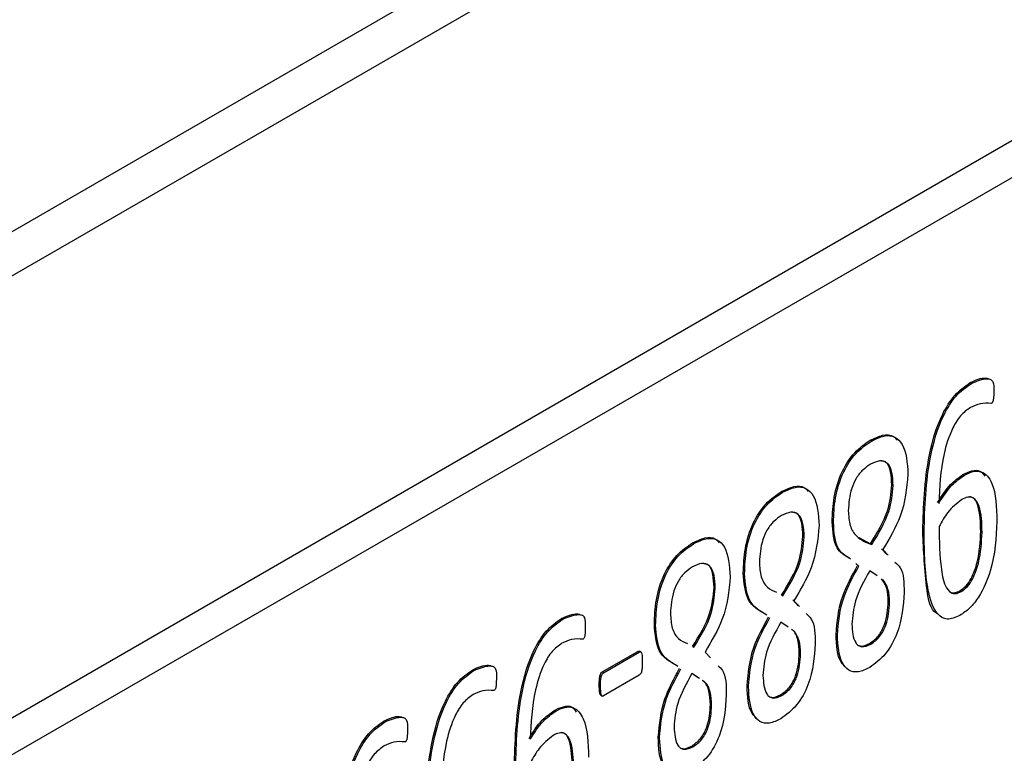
# Model space of a CAD drawing. Header units: inches. Extents: x 0 to 6721, y -3375 to 1330.
# Tile 11 of 196: x 437 to 453, y 923 to 935. Entities that reach past the tile are written whole.
import ezdxf

# ---------------------------------------------------------------- set-up
doc = ezdxf.new("R2010")
doc.units = ezdxf.units.IN
doc.header["$MEASUREMENT"] = 0

msp = doc.modelspace()

# ---------------------------------------------------------------- linework, layer by layer
at = {"color": 7, "linetype": 'Continuous', "lineweight": 25}
for p, q in [((388.405, 902.567), (749.029, 1110.7)), ((745.847, 1109.598), (391.587, 905.138)), ((511.441, 966.227), (394.769, 898.89)), ((511.971, 965.921), (395.299, 898.584)), ((452.715, 928.689), (452.693, 928.701)), ((451.056, 927.731), (451.035, 927.744)), ((452.596, 927.16), (452.574, 927.172)), ((451.393, 927.002), (451.414, 926.99)), ((449.577, 926.878), (449.556, 926.891)), ((450.422, 926.378), (450.401, 926.39)), ((449.914, 926.149), (449.936, 926.137)), ((450.846, 926.129), (451.038, 926.021)), ((451.929, 926.218), (451.907, 926.23)), ((452.871, 926.227), (452.892, 926.214)), ((448.099, 926.025), (448.078, 926.037)), ((451.038, 926.021), (451.059, 926.008)), ((451.222, 925.941), (451.312, 925.846)), ((451.244, 925.929), (451.334, 925.834)), ((450.843, 925.648), (450.792, 925.692)), ((448.944, 925.525), (448.922, 925.537)), ((451.15, 925.491), (451.026, 925.573)), ((448.436, 925.296), (448.457, 925.284)), ((449.559, 925.167), (449.58, 925.155)), ((452.525, 925.241), (452.546, 925.229)), ((449.744, 925.088), (449.834, 924.993)), ((449.765, 925.076), (449.855, 924.981)), ((451.333, 925.06), (451.354, 925.047)), ((445.923, 924.769), (445.902, 924.782)), ((447.465, 924.671), (447.444, 924.684)), ((449.671, 924.637), (449.548, 924.72)), ((450.487, 924.502), (450.466, 924.514)), ((448.081, 924.314), (448.102, 924.302)), ((451.022, 924.366), (451.043, 924.353)), ((446.578, 923.891), (447.172, 924.234)), ((446.599, 923.879), (447.193, 924.222)), ((447.193, 924.222), (447.172, 924.234)), ((447.221, 924.221), (447.195, 924.236)), ((448.287, 924.223), (448.377, 924.128)), ((449.854, 924.206), (449.876, 924.194)), ((444.445, 923.916), (444.424, 923.928)), ((446.599, 923.879), (446.578, 923.891)), ((447.193, 923.836), (446.599, 923.494)), ((448.193, 923.784), (448.069, 923.867)), ((448.172, 923.796), (448.1, 923.845)), ((446.549, 923.657), (446.528, 923.669)), ((449.009, 923.649), (448.987, 923.661)), ((446.553, 923.505), (446.58, 923.489)), ((449.543, 923.512), (449.564, 923.5)), ((448.376, 923.353), (448.397, 923.341)), ((445.804, 923.24), (445.783, 923.252)), ((442.967, 923.063), (442.945, 923.075)), ((447.53, 922.795), (447.509, 922.808)), ((448.065, 922.659), (448.086, 922.647))]:
    msp.add_line(p, q, dxfattribs=at)
for points, knots in [([(452.693, 928.701), (452.786, 928.743), (452.895, 928.793), (452.983, 928.773), (452.996, 928.77)], [0, 0, 0, 0, 0.8472695, 1, 1, 1, 1]), ([(452.715, 928.689), (452.805, 928.727), (452.919, 928.774), (453.037, 928.761), (453.09, 928.703), (453.088, 928.621), (453.087, 928.566)], [0, 0, 0, 0, 0.499258, 0.62483, 0.749124, 1, 1, 1, 1]), ([(451.907, 926.23), (451.919, 926.643), (451.936, 927.263), (452.16, 928.067), (452.428, 928.511), (452.605, 928.638), (452.693, 928.701)], [0, 0, 0, 0, 0.501116, 0.750702, 0.875512, 1, 1, 1, 1]), ([(451.929, 926.218), (451.94, 926.631), (451.958, 927.25), (452.182, 928.055), (452.449, 928.499), (452.626, 928.626), (452.715, 928.689)], [0, 0, 0, 0, 0.501116, 0.750702, 0.875512, 1, 1, 1, 1]), ([(453.087, 928.566), (453.087, 928.531), (453.087, 928.479), (453.081, 928.419), (453.075, 928.391), (453.068, 928.376), (453.059, 928.362), (453.051, 928.357), (453.047, 928.355)], [0, 0, 0, 0, 0.500103, 0.750052, 0.812715, 0.875004, 0.937661, 1, 1, 1, 1]), ([(452.699, 928.289), (452.642, 928.247), (452.528, 928.165), (452.361, 927.879), (452.202, 927.364), (452.185, 926.962), (452.173, 926.694)], [0, 0, 0, 0, 0.124576, 0.249384, 0.499031, 1, 1, 1, 1]), ([(453.047, 928.355), (452.986, 928.36), (452.877, 928.368), (452.753, 928.313), (452.699, 928.289)], [0, 0, 0, 0, 0.560322, 1, 1, 1, 1]), ([(450.401, 926.39), (450.406, 926.523), (450.417, 926.788), (450.536, 927.201), (450.767, 927.562), (450.945, 927.683), (451.035, 927.744)], [0, 0, 0, 0, 0.281172, 0.561028, 0.78018, 1, 1, 1, 1]), ([(451.035, 927.744), (451.104, 927.777), (451.242, 927.843), (451.404, 927.837), (451.462, 927.769), (451.481, 927.747)], [0, 0, 0, 0, 0.400424, 0.799893, 1, 1, 1, 1]), ([(451.056, 927.731), (451.126, 927.766), (451.265, 927.834), (451.45, 927.813), (451.631, 927.628), (451.649, 927.363), (451.661, 927.178)], [0, 0, 0, 0, 0.187192, 0.373937, 0.56092, 1, 1, 1, 1]), ([(450.422, 926.378), (450.427, 926.511), (450.438, 926.776), (450.557, 927.189), (450.789, 927.549), (450.967, 927.671), (451.056, 927.731)], [0, 0, 0, 0, 0.281172, 0.561028, 0.78018, 1, 1, 1, 1]), ([(451.037, 927.344), (450.994, 927.315), (450.908, 927.259), (450.794, 927.113), (450.688, 926.869), (450.677, 926.694), (450.669, 926.571)], [0, 0, 0, 0, 0.187116, 0.373923, 0.561027, 1, 1, 1, 1]), ([(451.414, 926.99), (451.411, 927.064), (451.405, 927.213), (451.334, 927.374), (451.194, 927.42), (451.089, 927.369), (451.037, 927.344)], [0, 0, 0, 0, 0.280937, 0.56059, 0.779914, 1, 1, 1, 1]), ([(451.393, 927.002), (451.389, 927.075), (451.382, 927.221), (451.326, 927.378), (451.247, 927.392), (451.222, 927.397)], [0, 0, 0, 0, 0.411222, 0.820565, 1, 1, 1, 1]), ([(452.574, 927.172), (452.625, 927.196), (452.725, 927.246), (452.866, 927.251), (452.915, 927.18), (452.938, 927.146)], [0, 0, 0, 0, 0.3437988, 0.6867593, 1, 1, 1, 1]), ([(451.661, 927.178), (451.639, 926.945), (451.6, 926.527), (451.353, 926.112), (451.244, 925.929)], [0, 0, 0, 0, 0.558482, 1, 1, 1, 1]), ([(452.152, 926.706), (452.221, 926.815), (452.343, 927.009), (452.504, 927.122), (452.574, 927.172)], [0, 0, 0, 0, 0.560623, 1, 1, 1, 1]), ([(452.173, 926.694), (452.242, 926.803), (452.365, 926.997), (452.525, 927.11), (452.596, 927.16)], [0, 0, 0, 0, 0.560623, 1, 1, 1, 1]), ([(452.596, 927.16), (452.646, 927.185), (452.748, 927.236), (452.931, 927.228), (453.126, 926.976), (453.134, 926.627), (453.14, 926.393)], [0, 0, 0, 0, 0.125442, 0.250579, 0.499358, 1, 1, 1, 1]), ([(449.556, 926.891), (449.625, 926.924), (449.764, 926.99), (449.926, 926.984), (449.984, 926.916), (450.003, 926.894)], [0, 0, 0, 0, 0.400439, 0.799893, 1, 1, 1, 1]), ([(449.577, 926.878), (449.647, 926.912), (449.787, 926.981), (449.972, 926.96), (450.153, 926.774), (450.171, 926.51), (450.183, 926.325)], [0, 0, 0, 0, 0.187199, 0.373937, 0.56092, 1, 1, 1, 1]), ([(451.038, 926.021), (451.149, 926.204), (451.349, 926.533), (451.379, 926.859), (451.393, 927.002)], [0, 0, 0, 0, 0.560346, 1, 1, 1, 1]), ([(451.059, 926.008), (451.171, 926.192), (451.37, 926.52), (451.401, 926.847), (451.414, 926.99)], [0, 0, 0, 0, 0.560346, 1, 1, 1, 1]), ([(448.922, 925.537), (448.928, 925.67), (448.939, 925.935), (449.057, 926.348), (449.289, 926.708), (449.467, 926.83), (449.556, 926.891)], [0, 0, 0, 0, 0.281172, 0.561027, 0.78018, 1, 1, 1, 1]), ([(448.944, 925.525), (448.949, 925.658), (448.96, 925.923), (449.078, 926.336), (449.31, 926.696), (449.488, 926.817), (449.577, 926.878)], [0, 0, 0, 0, 0.281172, 0.561027, 0.78018, 1, 1, 1, 1]), ([(452.555, 926.757), (452.473, 926.692), (452.324, 926.575), (452.223, 926.39), (452.178, 926.308)], [0, 0, 0, 0, 0.5580012, 1, 1, 1, 1]), ([(452.892, 926.214), (452.889, 926.369), (452.885, 926.601), (452.774, 926.79), (452.657, 926.807), (452.589, 926.774), (452.555, 926.757)], [0, 0, 0, 0, 0.501078, 0.749887, 0.874708, 1, 1, 1, 1]), ([(452.871, 926.227), (452.867, 926.377), (452.86, 926.603), (452.767, 926.798), (452.696, 926.802), (452.684, 926.803)], [0, 0, 0, 0, 0.625594, 0.93623, 1, 1, 1, 1]), ([(449.559, 926.491), (449.516, 926.462), (449.429, 926.406), (449.315, 926.26), (449.21, 926.015), (449.198, 925.84), (449.191, 925.718)], [0, 0, 0, 0, 0.187117, 0.373915, 0.561027, 1, 1, 1, 1]), ([(449.936, 926.137), (449.932, 926.211), (449.926, 926.359), (449.855, 926.521), (449.715, 926.567), (449.611, 926.516), (449.559, 926.491)], [0, 0, 0, 0, 0.280937, 0.56059, 0.779914, 1, 1, 1, 1]), ([(449.914, 926.149), (449.911, 926.222), (449.903, 926.368), (449.848, 926.525), (449.768, 926.539), (449.744, 926.543)], [0, 0, 0, 0, 0.4112277, 0.8205762, 1, 1, 1, 1]), ([(450.669, 926.571), (450.674, 926.486), (450.684, 926.314), (450.817, 926.106), (450.967, 926.045), (451.059, 926.008)], [0, 0, 0, 0, 0.279925, 0.559507, 1, 1, 1, 1]), ([(450.183, 926.325), (450.161, 926.091), (450.122, 925.673), (449.874, 925.259), (449.765, 925.076)], [0, 0, 0, 0, 0.558479, 1, 1, 1, 1]), ([(450.682, 925.781), (450.606, 925.828), (450.429, 925.938), (450.411, 926.225), (450.401, 926.39)], [0, 0, 0, 0, 0.427434, 1, 1, 1, 1]), ([(450.704, 925.769), (450.628, 925.816), (450.45, 925.925), (450.432, 926.213), (450.422, 926.378)], [0, 0, 0, 0, 0.427434, 1, 1, 1, 1]), ([(452.178, 926.308), (452.182, 926.065), (452.188, 925.701), (452.265, 925.321), (452.372, 925.2), (452.466, 925.19), (452.519, 925.216), (452.546, 925.229)], [0, 0, 0, 0, 0.500839, 0.750701, 0.875016, 0.937515, 1, 1, 1, 1]), ([(453.14, 926.393), (453.127, 926.123), (453.109, 925.719), (452.888, 925.197), (452.692, 924.943), (452.579, 924.868), (452.523, 924.831)], [0, 0, 0, 0, 0.500079, 0.749517, 0.87469, 1, 1, 1, 1]), ([(448.078, 926.037), (448.147, 926.071), (448.285, 926.137), (448.448, 926.13), (448.505, 926.063), (448.524, 926.04)], [0, 0, 0, 0, 0.400428, 0.7999, 1, 1, 1, 1]), ([(448.099, 926.025), (448.169, 926.059), (448.309, 926.127), (448.494, 926.106), (448.675, 925.921), (448.692, 925.657), (448.705, 925.472)], [0, 0, 0, 0, 0.187193, 0.373938, 0.560917, 1, 1, 1, 1]), ([(449.559, 925.167), (449.671, 925.351), (449.871, 925.679), (449.901, 926.006), (449.914, 926.149)], [0, 0, 0, 0, 0.560347, 1, 1, 1, 1]), ([(449.58, 925.155), (449.692, 925.339), (449.892, 925.667), (449.922, 925.994), (449.936, 926.137)], [0, 0, 0, 0, 0.560347, 1, 1, 1, 1]), ([(452.138, 924.868), (452.136, 924.869), (452.03, 924.927), (451.941, 925.421), (451.921, 925.906), (451.907, 926.23)], [0, 0, 0, 0, 0.004354, 0.335336, 1, 1, 1, 1]), ([(452.523, 924.831), (452.448, 924.8), (452.3, 924.737), (452.093, 924.884), (451.943, 925.375), (451.934, 925.88), (451.929, 926.218)], [0, 0, 0, 0, 0.1241427, 0.2486776, 0.4984392, 1, 1, 1, 1]), ([(452.525, 925.241), (452.56, 925.266), (452.63, 925.316), (452.741, 925.487), (452.852, 925.81), (452.863, 926.06), (452.871, 926.227)], [0, 0, 0, 0, 0.124828, 0.249751, 0.499351, 1, 1, 1, 1]), ([(452.546, 925.229), (452.581, 925.254), (452.652, 925.303), (452.763, 925.475), (452.873, 925.797), (452.885, 926.048), (452.892, 926.214)], [0, 0, 0, 0, 0.124828, 0.249751, 0.499351, 1, 1, 1, 1]), ([(447.444, 924.684), (447.45, 924.817), (447.46, 925.082), (447.579, 925.495), (447.811, 925.855), (447.989, 925.976), (448.078, 926.037)], [0, 0, 0, 0, 0.281171, 0.561023, 0.780175, 1, 1, 1, 1]), ([(447.465, 924.671), (447.471, 924.804), (447.482, 925.07), (447.6, 925.483), (447.832, 925.843), (448.01, 925.964), (448.099, 926.025)], [0, 0, 0, 0, 0.281171, 0.561023, 0.780175, 1, 1, 1, 1]), ([(448.08, 925.637), (448.037, 925.609), (447.951, 925.552), (447.837, 925.406), (447.731, 925.162), (447.72, 924.987), (447.712, 924.865)], [0, 0, 0, 0, 0.187126, 0.373923, 0.561032, 1, 1, 1, 1]), ([(448.457, 925.284), (448.454, 925.358), (448.448, 925.506), (448.377, 925.668), (448.237, 925.714), (448.133, 925.663), (448.08, 925.637)], [0, 0, 0, 0, 0.280936, 0.560589, 0.779914, 1, 1, 1, 1]), ([(448.436, 925.296), (448.432, 925.369), (448.425, 925.514), (448.37, 925.672), (448.29, 925.686), (448.265, 925.69)], [0, 0, 0, 0, 0.411221, 0.820565, 1, 1, 1, 1]), ([(449.191, 925.718), (449.196, 925.633), (449.206, 925.462), (449.311, 925.287), (449.421, 925.239), (449.473, 925.216)], [0, 0, 0, 0, 0.343743, 0.687073, 1, 1, 1, 1]), ([(450.466, 924.514), (450.484, 924.726), (450.517, 925.105), (450.729, 925.49), (450.822, 925.66)], [0, 0, 0, 0, 0.559227, 1, 1, 1, 1]), ([(450.487, 924.502), (450.506, 924.714), (450.539, 925.093), (450.75, 925.478), (450.843, 925.648)], [0, 0, 0, 0, 0.559227, 1, 1, 1, 1]), ([(451.445, 925.717), (451.477, 925.689), (451.592, 925.589), (451.595, 925.371), (451.597, 925.214)], [0, 0, 0, 0, 0.276194, 1, 1, 1, 1]), ([(448.705, 925.472), (448.683, 925.238), (448.643, 924.82), (448.396, 924.406), (448.287, 924.223)], [0, 0, 0, 0, 0.558482, 1, 1, 1, 1]), ([(449.293, 924.851), (449.18, 924.915), (448.962, 925.039), (448.935, 925.375), (448.922, 925.537)], [0, 0, 0, 0, 0.519324, 1, 1, 1, 1]), ([(449.314, 924.838), (449.201, 924.903), (448.984, 925.027), (448.957, 925.363), (448.944, 925.525)], [0, 0, 0, 0, 0.519324, 1, 1, 1, 1]), ([(451.026, 925.573), (450.932, 925.406), (450.765, 925.106), (450.74, 924.815), (450.729, 924.687)], [0, 0, 0, 0, 0.559751, 1, 1, 1, 1]), ([(448.081, 924.314), (448.193, 924.498), (448.392, 924.826), (448.423, 925.153), (448.436, 925.296)], [0, 0, 0, 0, 0.560347, 1, 1, 1, 1]), ([(448.102, 924.302), (448.214, 924.486), (448.414, 924.814), (448.444, 925.14), (448.457, 925.284)], [0, 0, 0, 0, 0.560347, 1, 1, 1, 1]), ([(451.333, 925.06), (451.329, 925.137), (451.323, 925.292), (451.255, 925.391), (451.222, 925.44)], [0, 0, 0, 0, 0.500311, 1, 1, 1, 1]), ([(451.354, 925.047), (451.351, 925.125), (451.344, 925.279), (451.277, 925.379), (451.243, 925.428)], [0, 0, 0, 0, 0.500311, 1, 1, 1, 1]), ([(451.597, 925.214), (451.582, 924.991), (451.56, 924.657), (451.302, 924.169), (451.117, 924.034), (451.025, 923.966)], [0, 0, 0, 0, 0.500192, 0.750279, 1, 1, 1, 1]), ([(452.313, 925.275), (452.332, 925.25), (452.364, 925.208), (452.445, 925.203), (452.498, 925.229), (452.525, 925.241)], [0, 0, 0, 0, 0.398019, 0.699044, 1, 1, 1, 1]), ([(451.022, 924.366), (451.074, 924.402), (451.152, 924.458), (451.23, 924.582), (451.317, 924.779), (451.326, 924.935), (451.333, 925.06)], [0, 0, 0, 0, 0.249363, 0.37504, 0.501013, 1, 1, 1, 1]), ([(451.043, 924.353), (451.095, 924.39), (451.173, 924.445), (451.252, 924.57), (451.338, 924.767), (451.347, 924.923), (451.354, 925.047)], [0, 0, 0, 0, 0.249363, 0.37504, 0.501013, 1, 1, 1, 1]), ([(445.902, 924.782), (445.995, 924.824), (446.104, 924.873), (446.192, 924.853), (446.205, 924.85)], [0, 0, 0, 0, 0.8472695, 1, 1, 1, 1]), ([(445.923, 924.769), (446.014, 924.807), (446.127, 924.854), (446.245, 924.842), (446.299, 924.783), (446.297, 924.701), (446.296, 924.647)], [0, 0, 0, 0, 0.499259, 0.624831, 0.749125, 1, 1, 1, 1]), ([(447.712, 924.865), (447.717, 924.779), (447.728, 924.609), (447.832, 924.434), (447.942, 924.386), (447.994, 924.363)], [0, 0, 0, 0, 0.343746, 0.687072, 1, 1, 1, 1]), ([(448.987, 923.661), (449.006, 923.873), (449.039, 924.252), (449.25, 924.637), (449.343, 924.807)], [0, 0, 0, 0, 0.55923, 1, 1, 1, 1]), ([(449.009, 923.649), (449.027, 923.861), (449.06, 924.239), (449.271, 924.625), (449.365, 924.795)], [0, 0, 0, 0, 0.55923, 1, 1, 1, 1]), ([(449.967, 924.863), (449.998, 924.836), (450.114, 924.736), (450.117, 924.518), (450.119, 924.36)], [0, 0, 0, 0, 0.276193, 1, 1, 1, 1]), ([(445.116, 922.31), (445.128, 922.724), (445.145, 923.343), (445.369, 924.148), (445.636, 924.591), (445.814, 924.718), (445.902, 924.782)], [0, 0, 0, 0, 0.501115, 0.750699, 0.875509, 1, 1, 1, 1]), ([(445.137, 922.298), (445.149, 922.712), (445.166, 923.331), (445.39, 924.136), (445.658, 924.579), (445.835, 924.706), (445.923, 924.769)], [0, 0, 0, 0, 0.501115, 0.750699, 0.875509, 1, 1, 1, 1]), ([(446.296, 924.647), (446.296, 924.612), (446.296, 924.559), (446.29, 924.5), (446.284, 924.471), (446.277, 924.456), (446.268, 924.443), (446.26, 924.438), (446.256, 924.435)], [0, 0, 0, 0, 0.50009, 0.750039, 0.812687, 0.875, 0.93762, 1, 1, 1, 1]), ([(447.814, 923.997), (447.701, 924.062), (447.484, 924.186), (447.457, 924.522), (447.444, 924.684)], [0, 0, 0, 0, 0.519324, 1, 1, 1, 1]), ([(447.836, 923.985), (447.723, 924.05), (447.505, 924.174), (447.478, 924.51), (447.465, 924.671)], [0, 0, 0, 0, 0.519324, 1, 1, 1, 1]), ([(449.548, 924.72), (449.454, 924.552), (449.286, 924.253), (449.261, 923.961), (449.25, 923.833)], [0, 0, 0, 0, 0.559752, 1, 1, 1, 1]), ([(450.729, 924.687), (450.736, 924.57), (450.745, 924.424), (450.834, 924.329), (450.913, 924.298), (450.991, 924.331), (451.043, 924.353)], [0, 0, 0, 0, 0.499146, 0.625034, 0.750767, 1, 1, 1, 1]), ([(449.854, 924.206), (449.85, 924.281), (449.84, 924.431), (449.784, 924.563), (449.73, 924.597), (449.723, 924.601)], [0, 0, 0, 0, 0.465402, 0.930236, 1, 1, 1, 1]), ([(449.876, 924.194), (449.872, 924.271), (449.866, 924.426), (449.798, 924.525), (449.765, 924.575)], [0, 0, 0, 0, 0.500305, 1, 1, 1, 1]), ([(450.619, 923.978), (450.594, 924.002), (450.479, 924.113), (450.472, 924.338), (450.466, 924.514)], [0, 0, 0, 0, 0.215075, 1, 1, 1, 1]), ([(451.025, 923.966), (450.961, 923.935), (450.832, 923.873), (450.669, 923.909), (450.513, 924.09), (450.498, 924.332), (450.487, 924.502)], [0, 0, 0, 0, 0.1868803, 0.3734958, 0.560542, 1, 1, 1, 1]), ([(445.908, 924.369), (445.851, 924.328), (445.737, 924.245), (445.569, 923.959), (445.411, 923.444), (445.393, 923.043), (445.382, 922.774)], [0, 0, 0, 0, 0.124576, 0.249384, 0.499031, 1, 1, 1, 1]), ([(446.256, 924.435), (446.195, 924.44), (446.086, 924.449), (445.962, 924.393), (445.908, 924.369)], [0, 0, 0, 0, 0.560333, 1, 1, 1, 1]), ([(450.119, 924.36), (450.104, 924.138), (450.082, 923.803), (449.823, 923.316), (449.639, 923.181), (449.546, 923.113)], [0, 0, 0, 0, 0.500193, 0.750279, 1, 1, 1, 1]), ([(450.854, 924.331), (450.861, 924.329), (450.906, 924.31), (450.968, 924.34), (451.022, 924.366)], [0, 0, 0, 0, 0.145945, 1, 1, 1, 1]), ([(447.172, 924.234), (447.18, 924.237), (447.19, 924.24), (447.196, 924.234), (447.196, 924.233)], [0, 0, 0, 0, 0.834335, 1, 1, 1, 1]), ([(447.193, 924.222), (447.201, 924.224), (447.217, 924.228), (447.234, 924.205), (447.243, 924.147), (447.244, 924.094), (447.244, 924.058)], [0, 0, 0, 0, 0.1252177, 0.2492494, 0.5005089, 1, 1, 1, 1]), ([(449.543, 923.512), (449.595, 923.549), (449.673, 923.604), (449.752, 923.729), (449.838, 923.926), (449.847, 924.082), (449.854, 924.206)], [0, 0, 0, 0, 0.249362, 0.375049, 0.501014, 1, 1, 1, 1]), ([(449.564, 923.5), (449.616, 923.537), (449.694, 923.592), (449.773, 923.717), (449.859, 923.914), (449.868, 924.07), (449.876, 924.194)], [0, 0, 0, 0, 0.249362, 0.375049, 0.501014, 1, 1, 1, 1]), ([(444.424, 923.928), (444.516, 923.97), (444.626, 924.02), (444.713, 924), (444.727, 923.997)], [0, 0, 0, 0, 0.8472695, 1, 1, 1, 1]), ([(444.445, 923.916), (444.536, 923.954), (444.649, 924.001), (444.767, 923.988), (444.821, 923.93), (444.819, 923.848), (444.817, 923.793)], [0, 0, 0, 0, 0.499256, 0.62484, 0.749125, 1, 1, 1, 1]), ([(447.244, 924.058), (447.244, 924.022), (447.243, 923.967), (447.234, 923.9), (447.216, 923.857), (447.201, 923.843), (447.193, 923.836)], [0, 0, 0, 0, 0.49957, 0.750718, 0.874744, 1, 1, 1, 1]), ([(448.504, 923.993), (448.53, 923.97), (448.638, 923.874), (448.639, 923.666), (448.64, 923.507)], [0, 0, 0, 0, 0.236792, 1, 1, 1, 1]), ([(443.638, 921.457), (443.649, 921.871), (443.667, 922.49), (443.891, 923.295), (444.158, 923.738), (444.335, 923.865), (444.424, 923.928)], [0, 0, 0, 0, 0.501116, 0.750702, 0.875512, 1, 1, 1, 1]), ([(443.659, 921.445), (443.671, 921.858), (443.688, 922.478), (443.912, 923.282), (444.179, 923.726), (444.357, 923.853), (444.445, 923.916)], [0, 0, 0, 0, 0.501116, 0.750702, 0.875512, 1, 1, 1, 1]), ([(446.528, 923.669), (446.528, 923.705), (446.529, 923.759), (446.539, 923.827), (446.555, 923.869), (446.57, 923.884), (446.578, 923.891)], [0, 0, 0, 0, 0.49975, 0.750537, 0.875143, 1, 1, 1, 1]), ([(446.549, 923.657), (446.55, 923.693), (446.55, 923.747), (446.56, 923.815), (446.576, 923.857), (446.591, 923.872), (446.599, 923.879)], [0, 0, 0, 0, 0.49975, 0.750537, 0.875143, 1, 1, 1, 1]), ([(447.509, 922.808), (447.528, 923.02), (447.561, 923.398), (447.772, 923.784), (447.865, 923.954)], [0, 0, 0, 0, 0.559227, 1, 1, 1, 1]), ([(447.53, 922.795), (447.549, 923.007), (447.582, 923.386), (447.793, 923.771), (447.886, 923.941)], [0, 0, 0, 0, 0.559227, 1, 1, 1, 1]), ([(448.069, 923.867), (447.976, 923.699), (447.808, 923.399), (447.783, 923.108), (447.772, 922.98)], [0, 0, 0, 0, 0.559751, 1, 1, 1, 1]), ([(449.25, 923.833), (449.258, 923.717), (449.267, 923.571), (449.355, 923.476), (449.435, 923.444), (449.513, 923.478), (449.564, 923.5)], [0, 0, 0, 0, 0.499146, 0.625042, 0.750766, 1, 1, 1, 1]), ([(444.817, 923.793), (444.817, 923.758), (444.817, 923.706), (444.812, 923.647), (444.805, 923.618), (444.799, 923.603), (444.789, 923.59), (444.782, 923.585), (444.778, 923.582)], [0, 0, 0, 0, 0.500093, 0.750044, 0.812693, 0.875006, 0.937662, 1, 1, 1, 1]), ([(446.556, 923.503), (446.552, 923.508), (446.539, 923.522), (446.531, 923.582), (446.529, 923.634), (446.528, 923.669)], [0, 0, 0, 0, 0.1386589, 0.4258376, 1, 1, 1, 1]), ([(446.599, 923.494), (446.595, 923.492), (446.587, 923.487), (446.574, 923.491), (446.561, 923.512), (446.551, 923.568), (446.55, 923.621), (446.549, 923.657)], [0, 0, 0, 0, 0.062472, 0.125203, 0.249587, 0.499781, 1, 1, 1, 1]), ([(448.376, 923.353), (448.371, 923.428), (448.362, 923.578), (448.305, 923.71), (448.251, 923.743), (448.244, 923.748)], [0, 0, 0, 0, 0.465404, 0.930237, 1, 1, 1, 1]), ([(448.397, 923.341), (448.393, 923.416), (448.383, 923.567), (448.321, 923.704), (448.259, 923.741), (448.245, 923.749)], [0, 0, 0, 0, 0.435585, 0.870635, 1, 1, 1, 1]), ([(449.14, 923.125), (449.116, 923.149), (449.001, 923.26), (448.993, 923.484), (448.987, 923.661)], [0, 0, 0, 0, 0.215076, 1, 1, 1, 1]), ([(449.546, 923.113), (449.482, 923.082), (449.354, 923.02), (449.191, 923.055), (449.035, 923.237), (449.019, 923.479), (449.009, 923.649)], [0, 0, 0, 0, 0.186881, 0.373491, 0.560542, 1, 1, 1, 1]), ([(444.429, 923.516), (444.372, 923.475), (444.259, 923.392), (444.091, 923.106), (443.932, 922.591), (443.915, 922.189), (443.904, 921.921)], [0, 0, 0, 0, 0.124576, 0.249388, 0.499032, 1, 1, 1, 1]), ([(444.778, 923.582), (444.717, 923.587), (444.608, 923.595), (444.484, 923.54), (444.429, 923.516)], [0, 0, 0, 0, 0.560333, 1, 1, 1, 1]), ([(448.64, 923.507), (448.626, 923.284), (448.604, 922.95), (448.345, 922.463), (448.16, 922.327), (448.068, 922.26)], [0, 0, 0, 0, 0.500193, 0.750285, 1, 1, 1, 1]), ([(449.376, 923.478), (449.383, 923.475), (449.428, 923.456), (449.49, 923.487), (449.543, 923.512)], [0, 0, 0, 0, 0.145945, 1, 1, 1, 1]), ([(445.783, 923.252), (445.833, 923.277), (445.934, 923.326), (446.075, 923.331), (446.123, 923.26), (446.146, 923.226)], [0, 0, 0, 0, 0.343784, 0.686747, 1, 1, 1, 1]), ([(445.804, 923.24), (445.855, 923.265), (445.957, 923.316), (446.14, 923.308), (446.334, 923.056), (446.343, 922.707), (446.349, 922.474)], [0, 0, 0, 0, 0.125437, 0.250574, 0.499355, 1, 1, 1, 1]), ([(448.065, 922.659), (448.117, 922.696), (448.195, 922.751), (448.274, 922.876), (448.36, 923.073), (448.369, 923.229), (448.376, 923.353)], [0, 0, 0, 0, 0.24936, 0.375047, 0.501018, 1, 1, 1, 1]), ([(448.086, 922.647), (448.138, 922.684), (448.216, 922.739), (448.295, 922.863), (448.381, 923.06), (448.39, 923.216), (448.397, 923.341)], [0, 0, 0, 0, 0.24936, 0.375047, 0.501018, 1, 1, 1, 1]), ([(442.945, 923.075), (443.038, 923.117), (443.147, 923.167), (443.235, 923.147), (443.248, 923.144)], [0, 0, 0, 0, 0.847248, 1, 1, 1, 1]), ([(445.361, 922.787), (445.429, 922.896), (445.552, 923.09), (445.713, 923.203), (445.783, 923.252)], [0, 0, 0, 0, 0.5606294, 1, 1, 1, 1]), ([(445.382, 922.774), (445.451, 922.883), (445.573, 923.077), (445.734, 923.19), (445.804, 923.24)], [0, 0, 0, 0, 0.5606294, 1, 1, 1, 1]), ([(442.159, 920.604), (442.171, 921.017), (442.188, 921.637), (442.412, 922.441), (442.68, 922.885), (442.857, 923.012), (442.945, 923.075)], [0, 0, 0, 0, 0.501115, 0.750699, 0.875509, 1, 1, 1, 1]), ([(442.181, 920.592), (442.192, 921.005), (442.21, 921.624), (442.434, 922.429), (442.701, 922.873), (442.878, 923), (442.967, 923.063)], [0, 0, 0, 0, 0.501115, 0.750699, 0.875509, 1, 1, 1, 1]), ([(442.967, 923.063), (443.057, 923.101), (443.17, 923.148), (443.289, 923.135), (443.342, 923.077), (443.34, 922.995), (443.339, 922.94)], [0, 0, 0, 0, 0.499245, 0.62483, 0.749124, 1, 1, 1, 1]), ([(443.339, 922.94), (443.339, 922.905), (443.339, 922.853), (443.333, 922.793), (443.327, 922.764), (443.32, 922.75), (443.311, 922.736), (443.303, 922.731), (443.299, 922.729)], [0, 0, 0, 0, 0.50009, 0.750039, 0.812687, 0.875, 0.93762, 1, 1, 1, 1]), ([(445.764, 922.837), (445.681, 922.772), (445.533, 922.655), (445.431, 922.47), (445.386, 922.388)], [0, 0, 0, 0, 0.5580012, 1, 1, 1, 1]), ([(446.101, 922.295), (446.098, 922.45), (446.094, 922.681), (445.983, 922.87), (445.865, 922.887), (445.798, 922.854), (445.764, 922.837)], [0, 0, 0, 0, 0.501077, 0.749879, 0.874708, 1, 1, 1, 1]), ([(446.08, 922.307), (446.075, 922.458), (446.069, 922.684), (445.976, 922.878), (445.905, 922.882), (445.893, 922.883)], [0, 0, 0, 0, 0.6255985, 0.9362302, 1, 1, 1, 1]), ([(447.772, 922.98), (447.779, 922.864), (447.789, 922.718), (447.877, 922.623), (447.957, 922.591), (448.034, 922.625), (448.086, 922.647)], [0, 0, 0, 0, 0.499151, 0.62504, 0.750765, 1, 1, 1, 1]), ([(442.951, 922.663), (442.894, 922.621), (442.78, 922.539), (442.613, 922.252), (442.454, 921.738), (442.437, 921.336), (442.425, 921.068)], [0, 0, 0, 0, 0.124576, 0.249388, 0.499032, 1, 1, 1, 1]), ([(443.299, 922.729), (443.238, 922.734), (443.129, 922.742), (443.005, 922.687), (442.951, 922.663)], [0, 0, 0, 0, 0.560333, 1, 1, 1, 1]), ([(447.662, 922.272), (447.637, 922.296), (447.522, 922.406), (447.515, 922.631), (447.509, 922.808)], [0, 0, 0, 0, 0.215069, 1, 1, 1, 1]), ([(448.068, 922.26), (448.004, 922.229), (447.876, 922.167), (447.712, 922.202), (447.556, 922.383), (447.541, 922.626), (447.53, 922.795)], [0, 0, 0, 0, 0.1868803, 0.3734958, 0.560542, 1, 1, 1, 1]), ([(447.898, 922.625), (447.904, 922.622), (447.949, 922.603), (448.012, 922.633), (448.065, 922.659)], [0, 0, 0, 0, 0.145916, 1, 1, 1, 1])]:
    msp.add_open_spline(points, degree=3, knots=knots, dxfattribs=at)

doc.saveas('drawing.dxf')
